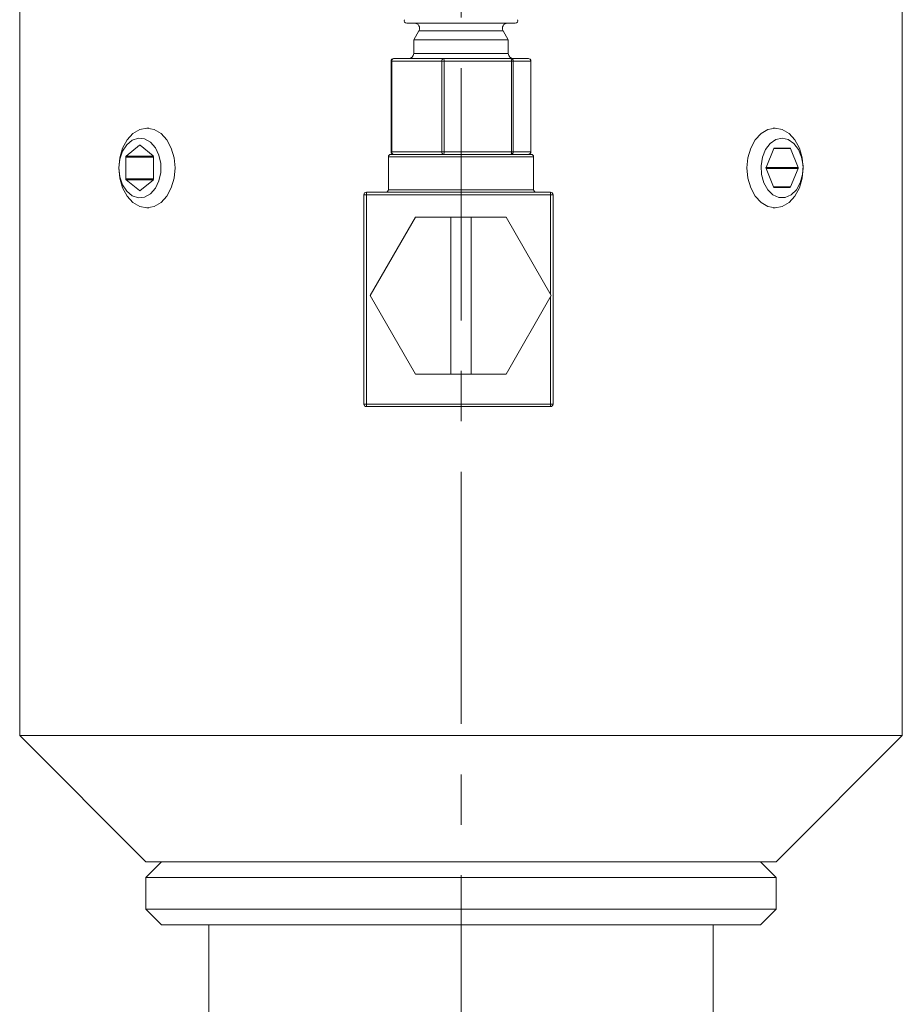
# Model space of a CAD drawing. Header units: inches. Extents: x 1 to 18.8, y 0.6 to 16.4.
# Tile 9 of 21: x 10.1 to 11.9, y 8.5 to 10.4. Entities that reach past the tile are written whole.
import ezdxf

# ---------------------------------------------------------------- set-up
doc = ezdxf.new("R2010")
doc.units = ezdxf.units.IN
doc.header["$MEASUREMENT"] = 0
doc.linetypes.add('CENTERX2', pattern=[0.8, 0.5, -0.1, 0.1, -0.1])
doc.layers.add('SLD-0', color=7, linetype='Continuous')

msp = doc.modelspace()

# ---------------------------------------------------------------- linework, layer by layer
at = {"color": 7, "linetype": 'Continuous', "lineweight": 15}
for p, q in [((10.1469, 11.0192), (10.1469, 9.0192)), ((11.8969, 9.0192), (11.8969, 11.0192)), ((11.0986, 10.4312), (10.9142, 10.4312)), ((11.1295, 10.4312), (11.0986, 10.4312)), ((10.9383, 10.4162), (10.9281, 10.3985)), ((11.0815, 10.4162), (10.9383, 10.4162)), ((11.1055, 10.4162), (11.0815, 10.4162)), ((11.1156, 10.3985), (11.1055, 10.4162)), ((10.9281, 10.3985), (10.9281, 10.3712)), ((11.0887, 10.3985), (10.9281, 10.3985)), ((11.1156, 10.3985), (11.0887, 10.3985)), ((11.1156, 10.3712), (11.1156, 10.3985)), ((10.9281, 10.3712), (11.1156, 10.3712)), ((10.8833, 10.3562), (10.8833, 10.1762)), ((10.8848, 10.3562), (10.8833, 10.3562)), ((10.9836, 10.3562), (10.8848, 10.3562)), ((10.8848, 10.3562), (10.8848, 10.1762)), ((10.8883, 10.3612), (10.9871, 10.3612)), ((10.9836, 10.1762), (10.9836, 10.3562)), ((10.9885, 10.3562), (10.9836, 10.3562)), ((10.9871, 10.3612), (11.1207, 10.3612)), ((11.122, 10.3562), (10.9885, 10.3562)), ((10.9885, 10.3562), (10.9885, 10.1762)), ((11.1207, 10.3612), (11.1554, 10.3612)), ((11.122, 10.1762), (11.122, 10.3562)), ((11.1255, 10.3562), (11.122, 10.3562)), ((11.1255, 10.3562), (11.1255, 10.1762)), ((11.1602, 10.3562), (11.1255, 10.3562)), ((11.1602, 10.1762), (11.1602, 10.3562)), ((11.1604, 10.3562), (11.1602, 10.3562)), ((11.1604, 10.1762), (11.1604, 10.3562)), ((10.4031, 10.2229), (10.3992, 10.2229)), ((11.6445, 10.2229), (11.6406, 10.2229)), ((10.3846, 10.1891), (10.3582, 10.1675)), ((10.386, 10.1891), (10.3846, 10.1891)), ((10.4118, 10.168), (10.386, 10.1891)), ((10.8829, 10.1712), (11.0219, 10.1712)), ((10.8848, 10.1762), (10.8833, 10.1762)), ((10.8848, 10.1762), (10.9836, 10.1762)), ((10.9885, 10.1762), (10.9836, 10.1762)), ((10.9885, 10.1762), (11.122, 10.1762)), ((11.0219, 10.1712), (11.1609, 10.1712)), ((11.1255, 10.1762), (11.122, 10.1762)), ((11.1255, 10.1762), (11.1602, 10.1762)), ((11.1604, 10.1762), (11.1602, 10.1762)), ((11.6419, 10.1826), (11.6267, 10.1452)), ((11.6419, 10.1826), (11.6749, 10.1826)), ((11.6737, 10.1835), (11.6432, 10.1835)), ((11.6902, 10.1452), (11.6749, 10.1826)), ((10.3575, 10.1658), (10.3575, 10.1226)), ((10.4125, 10.1658), (10.3575, 10.1658)), ((10.4122, 10.1675), (10.3582, 10.1675)), ((10.4125, 10.122), (10.4125, 10.1663)), ((10.8779, 10.1662), (10.8779, 10.1012)), ((11.0219, 10.1662), (10.8779, 10.1662)), ((11.1659, 10.1662), (11.0219, 10.1662)), ((11.1659, 10.1012), (11.1659, 10.1662)), ((11.6267, 10.1452), (11.6902, 10.1452)), ((11.6267, 10.1432), (11.6415, 10.1068)), ((11.6267, 10.1432), (11.6902, 10.1432)), ((11.6753, 10.1068), (11.6902, 10.1432)), ((10.4125, 10.1226), (10.3575, 10.1226)), ((10.3582, 10.1209), (10.3846, 10.0993)), ((10.4122, 10.1209), (10.3582, 10.1209)), ((10.386, 10.0993), (10.4118, 10.1203)), ((10.386, 10.0993), (10.3846, 10.0993)), ((10.8294, 9.6762), (10.8294, 10.0912)), ((10.8294, 10.0912), (10.8344, 10.0912)), ((10.8344, 10.0912), (10.8344, 10.0962)), ((10.8344, 10.0962), (11.1994, 10.0962)), ((10.8344, 10.0912), (10.8344, 9.6762)), ((11.1994, 10.0912), (10.8344, 10.0912)), ((10.8779, 10.1012), (11.1659, 10.1012)), ((11.1994, 10.0912), (11.1994, 10.0962)), ((11.1994, 9.8937), (11.1994, 10.0912)), ((11.1994, 10.0912), (11.2044, 10.0912)), ((11.2044, 10.0912), (11.2044, 9.6762)), ((11.6415, 10.1068), (11.6753, 10.1068)), ((11.6427, 10.1058), (11.6741, 10.1058)), ((10.3992, 10.0654), (10.4031, 10.0654)), ((11.6406, 10.0654), (11.6445, 10.0654)), ((10.9315, 10.0467), (10.8417, 9.8912)), ((11.0019, 10.0467), (10.9315, 10.0467)), ((11.0019, 9.7357), (11.0019, 10.0467)), ((11.0019, 10.0467), (11.0419, 10.0467)), ((11.0419, 10.0467), (11.0419, 9.7357)), ((11.1111, 10.0467), (11.0419, 10.0467)), ((11.2008, 9.8912), (11.1111, 10.0467)), ((10.8417, 9.8912), (10.9315, 9.7357)), ((11.1111, 9.7357), (11.2008, 9.8912)), ((11.1994, 9.6762), (11.1994, 9.8886)), ((10.9315, 9.7357), (11.0019, 9.7357)), ((11.0419, 9.7357), (11.0019, 9.7357)), ((11.0419, 9.7357), (11.1111, 9.7357)), ((10.8294, 9.6762), (10.8344, 9.6762)), ((10.8344, 9.6762), (11.1994, 9.6762)), ((10.8344, 9.6712), (10.8344, 9.6762)), ((11.1994, 9.6712), (10.8344, 9.6712)), ((11.1994, 9.6762), (11.2044, 9.6762)), ((11.1994, 9.6712), (11.1994, 9.6762)), ((10.1469, 9.0192), (10.3969, 8.7692)), ((10.4031, 9.0192), (10.1469, 9.0192)), ((11.8969, 9.0192), (10.4031, 9.0192)), ((11.6469, 8.7692), (11.8969, 9.0192)), ((10.4281, 8.7692), (10.3969, 8.7379)), ((10.5799, 8.7692), (10.3969, 8.7692)), ((11.6469, 8.7692), (10.5799, 8.7692)), ((11.6469, 8.7379), (11.6156, 8.7692)), ((10.3969, 8.7379), (10.3969, 8.6754)), ((10.3969, 8.7379), (11.6469, 8.7379)), ((11.6469, 8.6754), (11.6469, 8.7379)), ((10.3969, 8.6754), (10.4281, 8.6442)), ((10.3969, 8.6754), (11.6469, 8.6754)), ((11.6156, 8.6442), (11.6469, 8.6754)), ((10.4281, 8.6442), (11.6156, 8.6442)), ((10.5219, 8.6442), (10.5219, 8.0427)), ((11.5219, 8.0427), (11.5219, 8.6442))]:
    msp.add_line(p, q, dxfattribs=at)
at = {"color": 7, "linetype": 'Continuous', "lineweight": 15, "flags": 128}
for points in [[(10.3436, 10.1442), (10.3455, 10.1646), (10.351, 10.1835), (10.3599, 10.1999), (10.3714, 10.2124), (10.3848, 10.2202), (10.3992, 10.2229), (10.4136, 10.2202), (10.4271, 10.2124), (10.4386, 10.1999), (10.4475, 10.1835), (10.453, 10.1646), (10.4549, 10.1442), (10.453, 10.1238), (10.4475, 10.1048), (10.4386, 10.0885), (10.4271, 10.076), (10.4136, 10.0681), (10.3992, 10.0654), (10.3848, 10.0681), (10.3714, 10.076), (10.3599, 10.0885), (10.351, 10.1048), (10.3455, 10.1238), (10.3436, 10.1442)], [(11.6445, 10.2229), (11.6589, 10.2202), (11.6723, 10.2124), (11.6839, 10.1999), (11.6927, 10.1835), (11.6983, 10.1646), (11.7002, 10.1442), (11.6983, 10.1238), (11.6927, 10.1048), (11.6839, 10.0885), (11.6723, 10.076), (11.6589, 10.0681), (11.6445, 10.0654), (11.6301, 10.0681), (11.6167, 10.076), (11.6051, 10.0885), (11.5963, 10.1048), (11.5907, 10.1238), (11.5888, 10.1442), (11.5907, 10.1646), (11.5963, 10.1835), (11.6051, 10.1999), (11.6167, 10.2124), (11.6301, 10.2202), (11.6445, 10.2229)], [(10.3436, 10.1442), (10.3454, 10.1268), (10.3508, 10.1109), (10.3593, 10.098), (10.3701, 10.0892), (10.3822, 10.0853), (10.3946, 10.0866), (10.4062, 10.093), (10.4159, 10.104), (10.4229, 10.1186), (10.4266, 10.1354), (10.4266, 10.153), (10.4229, 10.1698), (10.4159, 10.1843), (10.4062, 10.1953), (10.3946, 10.2017), (10.3822, 10.2031), (10.3701, 10.1991), (10.3593, 10.1903), (10.3508, 10.1774), (10.3454, 10.1616), (10.3436, 10.1442)], [(11.6584, 10.2032), (11.6461, 10.2006), (11.6349, 10.193), (11.6258, 10.181), (11.6195, 10.1658), (11.6168, 10.1486), (11.6177, 10.131), (11.6223, 10.1146), (11.63, 10.1009), (11.6403, 10.091), (11.6522, 10.0858), (11.6646, 10.0858), (11.6765, 10.091), (11.6868, 10.1009), (11.6946, 10.1146), (11.6991, 10.131), (11.7001, 10.1486), (11.6973, 10.1658), (11.6911, 10.181), (11.6819, 10.193), (11.6707, 10.2006), (11.6584, 10.2032)]]:
    msp.add_lwpolyline(points, dxfattribs=at)
at = {"color": 7, "linetype": 'Continuous', "lineweight": 15}
for centre, radius, start, end in [((10.9142, 10.4362), 0.005, 157.0723, 270), ((10.9296, 10.4212), 0.01, 330.1419, 90), ((11.1141, 10.4212), 0.01, 90, 209.8581), ((11.1295, 10.4362), 0.005, 270, 22.9277), ((10.9181, 10.3712), 0.01, 270, 0), ((11.1256, 10.3712), 0.01, 180, 270), ((10.8883, 10.3562), 0.005, 90, 180), ((10.8892, 10.3568), 0.00446, 101.7294, 188.1951), ((10.988, 10.3568), 0.00446, 101.7294, 188.1951), ((10.9828, 10.3573), 0.0058, 348.4575, 41.426), ((11.1163, 10.3573), 0.0058, 348.4575, 41.426), ((11.1206, 10.3563), 0.00492, 359.085, 89.0548), ((11.1554, 10.3562), 0.005, 0, 90), ((11.1553, 10.3563), 0.00492, 359.085, 89.0548), ((10.3853, 10.1883), 0.00106, 48.8939, 131.1061), ((10.4103, 10.1664), 0.00221, 357.5923, 46.8231), ((10.8829, 10.1662), 0.005, 90, 180), ((10.8883, 10.1762), 0.005, 180, 270), ((10.8892, 10.1755), 0.00446, 171.8049, 258.2706), ((10.988, 10.1755), 0.00446, 171.8049, 258.2706), ((10.9828, 10.175), 0.0058, 318.574, 11.5425), ((11.1163, 10.175), 0.0058, 318.574, 11.5425), ((11.1206, 10.1761), 0.00492, 270.9452, 0.915), ((11.1554, 10.1762), 0.005, 270, 0), ((11.1553, 10.1761), 0.00492, 270.9452, 0.915), ((11.1609, 10.1662), 0.005, 0, 90), ((11.6433, 10.1822), 0.0014, 95.3927, 163.0703), ((11.6736, 10.1822), 0.0014, 16.9297, 84.6073), ((10.3597, 10.1659), 0.00221, 133.1769, 182.4077), ((11.6292, 10.1442), 0.00268, 158.419, 201.581), ((11.6877, 10.1442), 0.00268, 338.419, 21.581), ((10.3597, 10.1225), 0.00221, 177.5923, 226.8231), ((10.4103, 10.1219), 0.00221, 313.1769, 2.4077), ((10.3853, 10.1001), 0.00106, 228.8939, 311.1061), ((10.8344, 10.0912), 0.005, 90, 180), ((10.8729, 10.1012), 0.005, 270, 0), ((11.1709, 10.1012), 0.005, 180, 270), ((11.1994, 10.0912), 0.005, 0, 90), ((11.6429, 10.1072), 0.0014, 196.9297, 264.6073), ((11.674, 10.1072), 0.0014, 275.3927, 343.0703), ((10.8344, 9.6762), 0.005, 180, 270), ((11.1994, 9.6762), 0.005, 270, 0)]:
    msp.add_arc(centre, radius, start, end, dxfattribs=at)
at = {"layer": 'SLD-0', "color": 7, "linetype": 'CENTERX2', "lineweight": 0}
msp.add_line((11.0219, 11.9422), (11.0219, 5.1251), dxfattribs=at)

doc.saveas('drawing.dxf')
